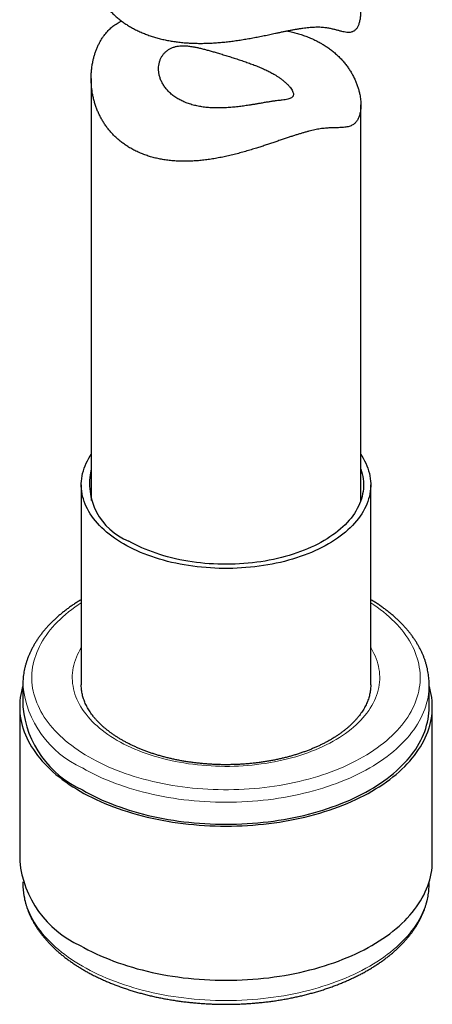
# Model space of a CAD drawing. Header units: millimetres. Extents: x 8 to 949, y 12 to 889.
# Tile 47 of 256: x 897 to 920, y 24 to 79. Entities that reach past the tile are written whole.
import ezdxf

# ---------------------------------------------------------------- set-up
doc = ezdxf.new("R2010")
doc.units = ezdxf.units.MM

msp = doc.modelspace()

# ---------------------------------------------------------------- linework, layer by layer
at = {"color": 7, "linetype": 'Continuous', "lineweight": 30}
for p, q in [((900.767, 75.457), (900.767, 51.99)), ((915.767, 51.99), (915.767, 73.985)), ((900.217, 52.86), (900.217, 41.736)), ((916.317, 41.736), (916.317, 52.86)), ((896.967, 41.736), (896.967, 40.512)), ((900.217, 41.739), (900.217, 41.736)), ((919.567, 40.512), (919.567, 41.736)), ((896.792, 40.512), (896.792, 31.938)), ((919.742, 31.938), (919.742, 40.512)), ((896.967, 30.785), (896.967, 30.713)), ((896.967, 30.713), (896.967, 30.71)), ((919.567, 30.713), (919.567, 30.785))]:
    msp.add_line(p, q, dxfattribs=at)
at = {"color": 7, "linetype": 'Continuous', "lineweight": 30, "flags": 128}
for points in [[(902.575, 49.574), (902.403, 49.677), (902.235, 49.783), (902.074, 49.891), (901.919, 50.003), (901.769, 50.117), (901.626, 50.234), (901.489, 50.353), (901.359, 50.475), (901.235, 50.599), (901.117, 50.725), (901.007, 50.853), (900.903, 50.983), (900.807, 51.115), (900.717, 51.248), (900.635, 51.383), (900.559, 51.52), (900.492, 51.657), (900.431, 51.796), (900.378, 51.936), (900.333, 52.077), (900.295, 52.218), (900.264, 52.36), (900.241, 52.503), (900.226, 52.646), (900.218, 52.789), (900.218, 52.932), (900.226, 53.075), (900.241, 53.218), (900.264, 53.36), (900.295, 53.502), (900.333, 53.644), (900.378, 53.784), (900.431, 53.924), (900.492, 54.063), (900.559, 54.201), (900.635, 54.337), (900.717, 54.472), (900.767, 54.548)], [(915.767, 54.548), (915.818, 54.472), (915.9, 54.337), (915.975, 54.201), (916.043, 54.063), (916.103, 53.924), (916.157, 53.784), (916.202, 53.644), (916.24, 53.502), (916.271, 53.36), (916.293, 53.218), (916.309, 53.075), (916.316, 52.932), (916.316, 52.789), (916.309, 52.646), (916.293, 52.503), (916.271, 52.36), (916.24, 52.218), (916.202, 52.077), (916.157, 51.936), (916.103, 51.796), (916.043, 51.657), (915.975, 51.52), (915.9, 51.383), (915.818, 51.248), (915.728, 51.115), (915.631, 50.983), (915.528, 50.853), (915.417, 50.725), (915.3, 50.599), (915.176, 50.475), (915.045, 50.353), (914.909, 50.234), (914.765, 50.117), (914.616, 50.003), (914.46, 49.891), (914.299, 49.783), (914.132, 49.677), (913.96, 49.574), (913.782, 49.475), (913.598, 49.378), (913.41, 49.285), (913.217, 49.195), (913.019, 49.109), (912.817, 49.026), (912.61, 48.947), (912.399, 48.872), (912.184, 48.8), (911.966, 48.733), (911.744, 48.669), (911.519, 48.609), (911.291, 48.553), (911.059, 48.502), (910.826, 48.454), (910.589, 48.411), (910.351, 48.371), (910.11, 48.336), (909.868, 48.306), (909.624, 48.28), (909.379, 48.258), (909.133, 48.24), (908.887, 48.227), (908.639, 48.218), (908.391, 48.214), (908.143, 48.214), (907.896, 48.218), (907.648, 48.227), (907.401, 48.24), (907.155, 48.258), (906.91, 48.28), (906.666, 48.306), (906.424, 48.336), (906.184, 48.371), (905.945, 48.411), (905.709, 48.454), (905.475, 48.502), (905.244, 48.553), (905.016, 48.609), (904.791, 48.669), (904.569, 48.733), (904.35, 48.8), (904.135, 48.872), (903.925, 48.947), (903.718, 49.026), (903.516, 49.109), (903.318, 49.195), (903.125, 49.285), (902.936, 49.378), (902.753, 49.475), (902.575, 49.574)], [(915.767, 53.73), (915.807, 53.606), (915.844, 53.468), (915.874, 53.33), (915.896, 53.191), (915.91, 53.052), (915.917, 52.912), (915.916, 52.773), (915.907, 52.634), (915.891, 52.495), (915.867, 52.356), (915.836, 52.218), (915.797, 52.08), (915.751, 51.943), (915.697, 51.807), (915.635, 51.672), (915.567, 51.539), (915.491, 51.406), (915.408, 51.275), (915.318, 51.146), (915.22, 51.018), (915.116, 50.893), (915.005, 50.769), (914.887, 50.647), (914.763, 50.528), (914.632, 50.41), (914.495, 50.296), (914.352, 50.183), (914.202, 50.074), (914.047, 49.967), (913.886, 49.863), (913.719, 49.762), (913.547, 49.664), (913.37, 49.57), (913.187, 49.478), (913, 49.39), (912.808, 49.306), (912.611, 49.225), (912.41, 49.148), (912.205, 49.074), (911.996, 49.004), (911.783, 48.938), (911.567, 48.876), (911.348, 48.818), (911.125, 48.764), (910.9, 48.714), (910.671, 48.668), (910.441, 48.626), (910.208, 48.588), (909.974, 48.555), (909.738, 48.526), (909.5, 48.502), (909.261, 48.481), (909.021, 48.465), (908.78, 48.454), (908.539, 48.447), (908.297, 48.444), (908.056, 48.446), (907.815, 48.452), (907.574, 48.462), (907.334, 48.477), (907.094, 48.496), (906.856, 48.52), (906.62, 48.548), (906.385, 48.58), (906.152, 48.616), (905.921, 48.657), (905.692, 48.702), (905.466, 48.751), (905.242, 48.804), (905.022, 48.861), (904.805, 48.922), (904.591, 48.987), (904.381, 49.056), (904.175, 49.129), (903.973, 49.205), (903.776, 49.285), (903.582, 49.369), (903.394, 49.456), (903.21, 49.547), (903.031, 49.64), (902.858, 49.737)], [(896.967, 41.664), (896.934, 41.548), (896.89, 41.376), (896.855, 41.204), (896.828, 41.031), (896.808, 40.858), (896.796, 40.685), (896.792, 40.512), (896.796, 40.338), (896.808, 40.165), (896.828, 39.992), (896.855, 39.819), (896.89, 39.647), (896.934, 39.475), (896.984, 39.304), (897.043, 39.134), (897.109, 38.965), (897.183, 38.797), (897.265, 38.63), (897.354, 38.465), (897.45, 38.3), (897.554, 38.138), (897.666, 37.977), (897.784, 37.817), (897.91, 37.66), (898.043, 37.504), (898.183, 37.351), (898.33, 37.199), (898.483, 37.05), (898.644, 36.904), (898.81, 36.759), (898.984, 36.618), (899.164, 36.479), (899.35, 36.343), (899.542, 36.209), (899.74, 36.079), (899.944, 35.952), (900.153, 35.827)], [(900.153, 35.827), (900.368, 35.706), (900.589, 35.589), (900.815, 35.474), (901.046, 35.363), (901.282, 35.256), (901.522, 35.152), (901.768, 35.052), (902.018, 34.956), (902.272, 34.863), (902.53, 34.775), (902.792, 34.69), (903.058, 34.609), (903.327, 34.533), (903.6, 34.46), (903.876, 34.391), (904.155, 34.327), (904.437, 34.267), (904.721, 34.211), (905.008, 34.16), (905.297, 34.113), (905.589, 34.07), (905.882, 34.032), (906.176, 33.998), (906.472, 33.969), (906.77, 33.944), (907.068, 33.923), (907.367, 33.908), (907.667, 33.896), (907.967, 33.889), (908.267, 33.887), (908.568, 33.889), (908.868, 33.896), (909.168, 33.908), (909.467, 33.923), (909.765, 33.944), (910.062, 33.969), (910.358, 33.998), (910.653, 34.032), (910.946, 34.07), (911.237, 34.113), (911.526, 34.16), (911.813, 34.211), (912.098, 34.267), (912.38, 34.327), (912.659, 34.391), (912.935, 34.46), (913.207, 34.533), (913.477, 34.609), (913.743, 34.69), (914.005, 34.775), (914.263, 34.863), (914.517, 34.956), (914.767, 35.052), (915.012, 35.152), (915.253, 35.256), (915.489, 35.363), (915.72, 35.474), (915.946, 35.589), (916.166, 35.706), (916.381, 35.827), (916.591, 35.952), (916.795, 36.079), (916.993, 36.209), (917.185, 36.343), (917.371, 36.479), (917.551, 36.618), (917.724, 36.759), (917.891, 36.904), (918.051, 37.05), (918.205, 37.199), (918.352, 37.351), (918.492, 37.504), (918.624, 37.66), (918.75, 37.817), (918.869, 37.977), (918.98, 38.138), (919.084, 38.3), (919.181, 38.465), (919.27, 38.63), (919.351, 38.797), (919.425, 38.965), (919.492, 39.134), (919.55, 39.304), (919.601, 39.475), (919.644, 39.647), (919.679, 39.819), (919.707, 39.992), (919.727, 40.165), (919.738, 40.338), (919.742, 40.512), (919.738, 40.685), (919.727, 40.858), (919.707, 41.031), (919.679, 41.204), (919.644, 41.376), (919.601, 41.548), (919.567, 41.664)], [(900.277, 35.899), (900.489, 35.78), (900.706, 35.664), (900.929, 35.551), (901.156, 35.442), (901.388, 35.336), (901.625, 35.234), (901.867, 35.136), (902.113, 35.041), (902.363, 34.95), (902.617, 34.862), (902.875, 34.779), (903.137, 34.699), (903.403, 34.624), (903.671, 34.552), (903.943, 34.485), (904.218, 34.422), (904.495, 34.362), (904.775, 34.308), (905.058, 34.257), (905.343, 34.211), (905.629, 34.168), (905.918, 34.131), (906.208, 34.097), (906.5, 34.069), (906.792, 34.044), (907.086, 34.024), (907.381, 34.008), (907.676, 33.997), (907.972, 33.99), (908.267, 33.988), (908.563, 33.99), (908.859, 33.997), (909.154, 34.008), (909.448, 34.024), (909.742, 34.044), (910.035, 34.069), (910.327, 34.097), (910.617, 34.131), (910.905, 34.168), (911.192, 34.211), (911.477, 34.257), (911.759, 34.308), (912.039, 34.362), (912.317, 34.422), (912.592, 34.485), (912.863, 34.552), (913.132, 34.624), (913.397, 34.699), (913.659, 34.779), (913.917, 34.862), (914.172, 34.95), (914.422, 35.041), (914.668, 35.136), (914.909, 35.234), (915.146, 35.336), (915.379, 35.442), (915.606, 35.551), (915.828, 35.664), (916.046, 35.78), (916.258, 35.899), (916.464, 36.021), (916.665, 36.147), (916.86, 36.275), (917.049, 36.406), (917.232, 36.54), (917.409, 36.677), (917.58, 36.817), (917.744, 36.959), (917.902, 37.103), (918.053, 37.25), (918.198, 37.399), (918.336, 37.55), (918.467, 37.703), (918.59, 37.858), (918.707, 38.015), (918.817, 38.174), (918.919, 38.334), (919.014, 38.496), (919.102, 38.659), (919.182, 38.823), (919.255, 38.989), (919.32, 39.155), (919.378, 39.323), (919.428, 39.491), (919.471, 39.66), (919.505, 39.83), (919.532, 40), (919.552, 40.17), (919.563, 40.341), (919.567, 40.512)], [(900.153, 27.254), (900.368, 27.133), (900.589, 27.015), (900.815, 26.901), (901.046, 26.79), (901.282, 26.682), (901.522, 26.579), (901.768, 26.479), (902.018, 26.382), (902.272, 26.29), (902.53, 26.201), (902.792, 26.116), (903.058, 26.036), (903.327, 25.959), (903.6, 25.886), (903.876, 25.818), (904.155, 25.754), (904.437, 25.693), (904.721, 25.638), (905.008, 25.586), (905.297, 25.539), (905.589, 25.497), (905.882, 25.458), (906.176, 25.424), (906.472, 25.395), (906.77, 25.37), (907.068, 25.35), (907.367, 25.334), (907.667, 25.323), (907.967, 25.316), (908.267, 25.314), (908.568, 25.316), (908.868, 25.323), (909.168, 25.334), (909.467, 25.35), (909.765, 25.37), (910.062, 25.395), (910.358, 25.424), (910.653, 25.458), (910.946, 25.497), (911.237, 25.539), (911.526, 25.586), (911.813, 25.638), (912.098, 25.693), (912.38, 25.754), (912.659, 25.818), (912.935, 25.886), (913.207, 25.959), (913.477, 26.036), (913.743, 26.116), (914.005, 26.201), (914.263, 26.29), (914.517, 26.382), (914.767, 26.479), (915.012, 26.579), (915.253, 26.682), (915.489, 26.79), (915.72, 26.901), (915.946, 27.015), (916.166, 27.133), (916.381, 27.254), (916.591, 27.378), (916.795, 27.505), (916.993, 27.636), (917.185, 27.769), (917.371, 27.905), (917.551, 28.044), (917.724, 28.186), (917.891, 28.33), (918.051, 28.477), (918.205, 28.626), (918.352, 28.777), (918.492, 28.93), (918.624, 29.086), (918.75, 29.244), (918.869, 29.403), (918.98, 29.564), (919.084, 29.727), (919.181, 29.891), (919.27, 30.056), (919.351, 30.223), (919.425, 30.391), (919.492, 30.561), (919.55, 30.731), (919.601, 30.902), (919.644, 31.073), (919.679, 31.245), (919.707, 31.418), (919.727, 31.591), (919.738, 31.764), (919.742, 31.938)]]:
    msp.add_lwpolyline(points, dxfattribs=at)
at = {"color": 252, "linetype": 'Continuous', "lineweight": 0, "flags": 128}
for points in [[(900.217, 46.301), (900.046, 46.187), (899.862, 46.06), (899.685, 45.929), (899.513, 45.796), (899.348, 45.66), (899.189, 45.522), (899.036, 45.381), (898.89, 45.238), (898.751, 45.093), (898.618, 44.946), (898.493, 44.796), (898.374, 44.645), (898.262, 44.492), (898.157, 44.338), (898.06, 44.181), (897.97, 44.024), (897.887, 43.865), (897.811, 43.705), (897.743, 43.544), (897.682, 43.381), (897.629, 43.218), (897.583, 43.054), (897.545, 42.89), (897.514, 42.725), (897.491, 42.559), (897.476, 42.394), (897.468, 42.228), (897.468, 42.062), (897.476, 41.896), (897.491, 41.73), (897.514, 41.565), (897.545, 41.399), (897.583, 41.235), (897.629, 41.071), (897.682, 40.908), (897.743, 40.746), (897.811, 40.585), (897.887, 40.424), (897.97, 40.265), (898.06, 40.108), (898.157, 39.952), (898.262, 39.797), (898.374, 39.644), (898.493, 39.493), (898.618, 39.344), (898.751, 39.196), (898.89, 39.051), (899.036, 38.908), (899.189, 38.768), (899.348, 38.629), (899.513, 38.493), (899.685, 38.36), (899.862, 38.23), (900.046, 38.102), (900.235, 37.977), (900.43, 37.855), (900.631, 37.736)], [(900.631, 37.736), (900.837, 37.62), (901.048, 37.508), (901.264, 37.398), (901.486, 37.292), (901.712, 37.19), (901.943, 37.091), (902.178, 36.996), (902.417, 36.904), (902.661, 36.816), (902.909, 36.731), (903.16, 36.651), (903.416, 36.575), (903.674, 36.502), (903.936, 36.433), (904.201, 36.369), (904.469, 36.308), (904.739, 36.252), (905.012, 36.2), (905.287, 36.152), (905.565, 36.108), (905.844, 36.069), (906.125, 36.034), (906.408, 36.003), (906.692, 35.977), (906.976, 35.955), (907.262, 35.937), (907.549, 35.924), (907.836, 35.915), (908.124, 35.911), (908.411, 35.911), (908.698, 35.915), (908.986, 35.924), (909.272, 35.937), (909.558, 35.955), (909.843, 35.977), (910.127, 36.003), (910.41, 36.034), (910.691, 36.069), (910.97, 36.108), (911.247, 36.152), (911.523, 36.2), (911.796, 36.252), (912.066, 36.308), (912.334, 36.369), (912.599, 36.433), (912.861, 36.502), (913.119, 36.575), (913.374, 36.651), (913.626, 36.731), (913.873, 36.816), (914.117, 36.904), (914.357, 36.996), (914.592, 37.091), (914.823, 37.19), (915.049, 37.292), (915.27, 37.398), (915.487, 37.508), (915.698, 37.62), (915.904, 37.736), (916.105, 37.855), (916.3, 37.977), (916.489, 38.102), (916.673, 38.23), (916.85, 38.36), (917.022, 38.493), (917.187, 38.629), (917.346, 38.768), (917.498, 38.908), (917.644, 39.051), (917.784, 39.196), (917.916, 39.344), (918.042, 39.493), (918.161, 39.644), (918.272, 39.797), (918.377, 39.952), (918.475, 40.108), (918.565, 40.265), (918.648, 40.424), (918.724, 40.585), (918.792, 40.746), (918.853, 40.908), (918.906, 41.071), (918.952, 41.235), (918.99, 41.399), (919.02, 41.565), (919.043, 41.73), (919.059, 41.896), (919.066, 42.062), (919.066, 42.228), (919.059, 42.394), (919.043, 42.559), (919.02, 42.725), (918.99, 42.89), (918.952, 43.054), (918.906, 43.218), (918.853, 43.381), (918.792, 43.544), (918.724, 43.705), (918.648, 43.865), (918.565, 44.024), (918.475, 44.181), (918.377, 44.338), (918.272, 44.492), (918.161, 44.645), (918.042, 44.796), (917.916, 44.946), (917.784, 45.093), (917.644, 45.238), (917.498, 45.381), (917.346, 45.522), (917.187, 45.66), (917.022, 45.796), (916.85, 45.929), (916.673, 46.06), (916.489, 46.187), (916.317, 46.301)], [(902.222, 38.655), (902.043, 38.76), (901.871, 38.869), (901.704, 38.981), (901.543, 39.096), (901.388, 39.214), (901.239, 39.334), (901.097, 39.456), (900.961, 39.581), (900.831, 39.709), (900.708, 39.838), (900.592, 39.97), (900.483, 40.103), (900.38, 40.239), (900.285, 40.376), (900.197, 40.514), (900.116, 40.655), (900.043, 40.796), (899.976, 40.939), (899.918, 41.082), (899.866, 41.227), (899.823, 41.373), (899.786, 41.519), (899.758, 41.665), (899.737, 41.813), (899.723, 41.96), (899.718, 42.108), (899.719, 42.255), (899.729, 42.403), (899.746, 42.55), (899.771, 42.697), (899.804, 42.844), (899.844, 42.99), (899.891, 43.135), (899.946, 43.279), (900.009, 43.422), (900.079, 43.564), (900.156, 43.705), (900.217, 43.808)], [(916.317, 43.808), (916.338, 43.775), (916.418, 43.635), (916.492, 43.493), (916.558, 43.351), (916.617, 43.207), (916.668, 43.062), (916.712, 42.917), (916.748, 42.771), (916.777, 42.624), (916.798, 42.477), (916.811, 42.329), (916.817, 42.182), (916.815, 42.034), (916.806, 41.886), (916.788, 41.739), (916.764, 41.592), (916.731, 41.446), (916.691, 41.3), (916.644, 41.155), (916.588, 41.01), (916.526, 40.867), (916.456, 40.725), (916.379, 40.584), (916.294, 40.445), (916.203, 40.307), (916.104, 40.171), (915.998, 40.036), (915.885, 39.904), (915.766, 39.773), (915.64, 39.645), (915.507, 39.519), (915.367, 39.395), (915.222, 39.273), (915.07, 39.155), (914.912, 39.038), (914.748, 38.925), (914.578, 38.815), (914.403, 38.707), (914.222, 38.603), (914.036, 38.501), (913.844, 38.403), (913.648, 38.309), (913.447, 38.218), (913.241, 38.13), (913.031, 38.046), (912.816, 37.965), (912.598, 37.889), (912.375, 37.816), (912.149, 37.747), (911.919, 37.682), (911.686, 37.621), (911.45, 37.564), (911.212, 37.511), (910.97, 37.462), (910.726, 37.417), (910.48, 37.377), (910.232, 37.341), (909.982, 37.309), (909.731, 37.282), (909.478, 37.259), (909.225, 37.24), (908.97, 37.226), (908.715, 37.216), (908.459, 37.21), (908.203, 37.209), (907.948, 37.212), (907.692, 37.22), (907.437, 37.232), (907.183, 37.249), (906.93, 37.27), (906.678, 37.295), (906.427, 37.325), (906.178, 37.358), (905.931, 37.397), (905.686, 37.439), (905.443, 37.486), (905.203, 37.537), (904.966, 37.592), (904.731, 37.651), (904.5, 37.714), (904.272, 37.781), (904.048, 37.852), (903.827, 37.927), (903.611, 38.005), (903.398, 38.087), (903.19, 38.173), (902.987, 38.263), (902.788, 38.356), (902.594, 38.452), (902.405, 38.552), (902.222, 38.655)], [(919.567, 41.738), (919.567, 41.736), (919.563, 41.566), (919.552, 41.395), (919.532, 41.225), (919.505, 41.055), (919.471, 40.885), (919.428, 40.716), (919.378, 40.548), (919.32, 40.38), (919.255, 40.214), (919.182, 40.048), (919.102, 39.884), (919.014, 39.721), (918.919, 39.559), (918.817, 39.399), (918.707, 39.24), (918.59, 39.083), (918.467, 38.928), (918.336, 38.775), (918.198, 38.624), (918.053, 38.475), (917.902, 38.328), (917.744, 38.184), (917.58, 38.042), (917.409, 37.902), (917.232, 37.765), (917.049, 37.631), (916.86, 37.5), (916.665, 37.371), (916.464, 37.246), (916.258, 37.124), (916.046, 37.005), (915.828, 36.889), (915.606, 36.776), (915.379, 36.667), (915.146, 36.561), (914.909, 36.459), (914.668, 36.36), (914.422, 36.265), (914.172, 36.174), (913.917, 36.087), (913.659, 36.004), (913.397, 35.924), (913.132, 35.849), (912.863, 35.777), (912.592, 35.71), (912.317, 35.646), (912.039, 35.587), (911.759, 35.532), (911.477, 35.482), (911.192, 35.435), (910.905, 35.393), (910.617, 35.356), (910.327, 35.322), (910.035, 35.293), (909.742, 35.269), (909.448, 35.249), (909.154, 35.233), (908.859, 35.222), (908.563, 35.215), (908.267, 35.213), (907.972, 35.215), (907.676, 35.222), (907.381, 35.233), (907.086, 35.249), (906.792, 35.269), (906.5, 35.293), (906.208, 35.322), (905.918, 35.356), (905.629, 35.393), (905.343, 35.435), (905.058, 35.482), (904.775, 35.532), (904.495, 35.587), (904.218, 35.646), (903.943, 35.71), (903.671, 35.777), (903.403, 35.849), (903.137, 35.924), (902.875, 36.004), (902.617, 36.087), (902.363, 36.174), (902.113, 36.265), (901.867, 36.36), (901.625, 36.459), (901.388, 36.561), (901.156, 36.667), (900.929, 36.776), (900.706, 36.889), (900.489, 37.005), (900.277, 37.124)], [(896.967, 30.71), (896.971, 30.542), (896.983, 30.372), (897.002, 30.201), (897.029, 30.031), (897.064, 29.862), (897.106, 29.693), (897.157, 29.524), (897.214, 29.357), (897.28, 29.19), (897.352, 29.025), (897.433, 28.86), (897.52, 28.697), (897.615, 28.536), (897.718, 28.375), (897.827, 28.217), (897.944, 28.06), (898.068, 27.905), (898.199, 27.752), (898.337, 27.6), (898.481, 27.451), (898.632, 27.305), (898.79, 27.16), (898.955, 27.018), (899.125, 26.879), (899.302, 26.742), (899.486, 26.608), (899.675, 26.477), (899.87, 26.348), (900.071, 26.223), (900.277, 26.1), (900.489, 25.981), (900.706, 25.865), (900.929, 25.753), (901.156, 25.643), (901.388, 25.538), (901.625, 25.436), (901.867, 25.337), (902.113, 25.242), (902.363, 25.151), (902.617, 25.064), (902.875, 24.98), (903.137, 24.901), (903.403, 24.825), (903.671, 24.754), (903.943, 24.686), (904.218, 24.623), (904.495, 24.564), (904.775, 24.509), (905.058, 24.458), (905.343, 24.412), (905.629, 24.37), (905.918, 24.332), (906.208, 24.299), (906.5, 24.27), (906.792, 24.246), (907.086, 24.225), (907.381, 24.21), (907.676, 24.199), (907.972, 24.192), (908.267, 24.19), (908.563, 24.192), (908.859, 24.199), (909.154, 24.21), (909.448, 24.225), (909.742, 24.246), (910.035, 24.27), (910.327, 24.299), (910.617, 24.332), (910.905, 24.37), (911.192, 24.412), (911.477, 24.458), (911.759, 24.509), (912.039, 24.564), (912.317, 24.623), (912.592, 24.686), (912.863, 24.754), (913.132, 24.825), (913.397, 24.901), (913.659, 24.98), (913.917, 25.064), (914.172, 25.151), (914.422, 25.242), (914.668, 25.337), (914.909, 25.436), (915.146, 25.538), (915.379, 25.643), (915.606, 25.753), (915.828, 25.865), (916.046, 25.981), (916.258, 26.1), (916.464, 26.223), (916.665, 26.348), (916.86, 26.477), (917.049, 26.608), (917.232, 26.742), (917.409, 26.879), (917.58, 27.018), (917.744, 27.16), (917.902, 27.305), (918.053, 27.451), (918.198, 27.6), (918.336, 27.752), (918.467, 27.905), (918.59, 28.06), (918.707, 28.217), (918.817, 28.375), (918.919, 28.536), (919.014, 28.697), (919.102, 28.86), (919.182, 29.025), (919.255, 29.19), (919.32, 29.357), (919.378, 29.524), (919.428, 29.693), (919.471, 29.862), (919.505, 30.031), (919.532, 30.201), (919.552, 30.372), (919.563, 30.542), (919.567, 30.713)]]:
    msp.add_lwpolyline(points, dxfattribs=at)
at = {"color": 7, "linetype": 'Continuous', "lineweight": 30}
for centre, radius, start, end in [((904.109, 52.936), 3.434, 166.6259, 248.6448), ((902.627, 41.079), 5.688, 185.7216, 245.5985), ((902.539, 32.514), 5.776, 185.7216, 245.5985)]:
    msp.add_arc(centre, radius, start, end, dxfattribs=at)
at = {"color": 252, "linetype": 'Continuous', "lineweight": 0}
msp.add_arc((902.627, 42.304), 5.689, 185.7459, 245.5964, dxfattribs=at)
at = {"color": 7, "linetype": 'Continuous', "lineweight": 30}
for points, knots in [([(900.768, 81.823), (900.768, 81.812), (900.766, 81.736), (900.774, 81.593), (900.791, 81.394), (900.821, 81.194), (900.862, 80.995), (900.915, 80.796), (900.979, 80.598), (901.056, 80.398), (901.146, 80.198), (901.252, 79.997), (901.371, 79.799), (901.503, 79.606), (901.648, 79.418), (901.806, 79.234), (901.977, 79.057), (902.158, 78.89), (902.345, 78.735), (902.538, 78.59), (902.742, 78.451), (902.957, 78.32), (903.182, 78.197), (903.417, 78.081), (903.663, 77.974), (903.912, 77.878), (904.164, 77.792), (904.418, 77.716), (904.679, 77.648), (904.947, 77.589), (905.222, 77.538), (905.503, 77.495), (905.789, 77.461), (906.08, 77.436), (906.373, 77.42), (906.668, 77.411), (906.968, 77.411), (907.271, 77.418), (907.577, 77.433), (907.886, 77.455), (908.197, 77.484), (908.51, 77.52), (908.823, 77.562), (909.137, 77.609), (909.451, 77.661), (909.766, 77.718), (910.08, 77.778), (910.393, 77.841), (910.705, 77.905), (910.978, 77.963), (911.213, 78.012), (911.41, 78.053), (911.606, 78.093), (911.799, 78.131), (911.989, 78.167), (912.177, 78.201), (912.36, 78.231), (912.538, 78.258), (912.709, 78.281), (912.874, 78.299), (913.034, 78.312), (913.189, 78.321), (913.339, 78.324), (913.484, 78.322), (913.623, 78.313), (913.787, 78.297), (913.97, 78.268), (914.167, 78.226), (914.352, 78.181), (914.526, 78.135), (914.69, 78.093), (914.846, 78.059), (914.993, 78.037), (915.131, 78.032), (915.237, 78.046), (915.317, 78.071), (915.375, 78.098), (915.43, 78.133), (915.482, 78.176), (915.531, 78.23), (915.576, 78.293), (915.616, 78.364), (915.651, 78.443), (915.683, 78.529), (915.709, 78.624), (915.731, 78.725), (915.748, 78.832), (915.76, 78.945), (915.767, 79.054), (915.766, 79.127), (915.766, 79.159)], [0, 0, 0, 0, 0.001875, 0.013682, 0.025622, 0.037562, 0.049572, 0.061582, 0.073729, 0.085895, 0.098752, 0.111633, 0.124695, 0.137758, 0.15092, 0.164082, 0.177438, 0.19082, 0.203267, 0.215737, 0.228381, 0.241026, 0.253765, 0.266505, 0.279427, 0.292375, 0.304543, 0.316732, 0.329079, 0.341427, 0.353859, 0.366292, 0.378886, 0.391501, 0.40393, 0.416379, 0.428984, 0.441589, 0.454278, 0.466966, 0.479816, 0.492687, 0.505539, 0.518414, 0.531482, 0.54455, 0.557729, 0.570908, 0.584311, 0.59775, 0.606528, 0.615318, 0.624211, 0.633104, 0.642057, 0.65101, 0.660081, 0.669171, 0.677949, 0.686746, 0.69568, 0.704614, 0.713624, 0.722635, 0.731786, 0.740954, 0.75646, 0.772009, 0.787648, 0.803307, 0.819142, 0.834996, 0.850922, 0.866886, 0.882438, 0.890312, 0.898185, 0.90612, 0.914055, 0.922117, 0.930203, 0.937977, 0.94577, 0.95369, 0.961611, 0.969595, 0.977579, 0.985677, 0.993786, 1, 1, 1, 1]), ([(913.571, 77.406), (913.642, 77.363), (913.783, 77.279), (913.986, 77.14), (914.18, 76.994), (914.366, 76.838), (914.541, 76.674), (914.707, 76.502), (914.862, 76.322), (915.005, 76.138), (915.134, 75.951), (915.251, 75.762), (915.357, 75.568), (915.451, 75.371), (915.534, 75.172), (915.605, 74.97), (915.664, 74.768), (915.706, 74.583), (915.735, 74.416), (915.754, 74.267), (915.765, 74.12), (915.769, 73.976), (915.764, 73.836), (915.752, 73.701), (915.732, 73.571), (915.705, 73.456), (915.673, 73.354), (915.639, 73.265), (915.599, 73.182), (915.554, 73.107), (915.504, 73.039), (915.449, 72.979), (915.389, 72.926), (915.315, 72.875), (915.225, 72.828), (915.116, 72.789), (914.998, 72.761), (914.873, 72.742), (914.739, 72.73), (914.597, 72.724), (914.445, 72.72), (914.266, 72.717), (914.091, 72.712), (913.925, 72.702), (913.794, 72.692), (913.657, 72.678), (913.514, 72.658), (913.363, 72.633), (913.207, 72.602), (913.047, 72.566), (912.883, 72.525), (912.712, 72.479), (912.535, 72.429), (912.353, 72.375), (912.166, 72.317), (911.974, 72.255), (911.77, 72.188), (911.556, 72.116), (911.329, 72.04), (911.099, 71.962), (910.864, 71.882), (910.627, 71.803), (910.386, 71.723), (910.143, 71.644), (909.877, 71.56), (909.588, 71.472), (909.275, 71.381), (908.96, 71.294), (908.641, 71.213), (908.322, 71.138), (908.001, 71.07), (907.679, 71.01), (907.359, 70.959), (907.043, 70.917), (906.731, 70.886), (906.42, 70.864), (906.109, 70.853), (905.799, 70.854), (905.489, 70.866), (905.182, 70.891), (904.888, 70.928), (904.608, 70.976), (904.34, 71.034), (904.076, 71.104), (903.817, 71.187), (903.565, 71.282), (903.319, 71.389), (903.08, 71.509), (902.86, 71.636), (902.659, 71.767), (902.476, 71.9), (902.3, 72.042), (902.132, 72.193), (901.972, 72.352), (901.821, 72.52), (901.679, 72.695), (901.548, 72.876), (901.427, 73.061), (901.318, 73.251), (901.218, 73.446), (901.127, 73.647), (901.046, 73.852), (900.975, 74.063), (900.914, 74.277), (900.863, 74.5), (900.821, 74.729), (900.791, 74.967), (900.772, 75.207), (900.765, 75.448), (900.771, 75.69), (900.789, 75.932), (900.82, 76.173), (900.861, 76.399), (900.91, 76.606), (900.964, 76.798), (901.028, 76.986), (901.1, 77.171), (901.182, 77.35), (901.273, 77.525), (901.375, 77.694), (901.476, 77.841), (901.574, 77.967), (901.667, 78.075), (901.765, 78.178), (901.869, 78.275), (901.977, 78.365), (902.091, 78.448), (902.209, 78.524), (902.331, 78.59), (902.415, 78.632), (902.459, 78.649), (902.461, 78.65)], [0, 0, 0, 0, 0.008576, 0.017169, 0.025884, 0.0346, 0.043381, 0.052162, 0.061068, 0.069991, 0.078567, 0.087157, 0.095855, 0.104553, 0.11331, 0.122066, 0.130935, 0.139821, 0.146558, 0.153302, 0.160118, 0.166933, 0.173791, 0.180648, 0.187591, 0.194549, 0.20026, 0.20598, 0.211782, 0.217584, 0.223434, 0.229284, 0.235221, 0.241168, 0.249827, 0.258509, 0.267304, 0.276099, 0.284941, 0.293783, 0.302707, 0.31164, 0.323709, 0.329797, 0.335885, 0.342009, 0.348132, 0.354333, 0.360548, 0.366582, 0.37263, 0.378782, 0.384934, 0.391141, 0.397348, 0.403657, 0.409978, 0.416998, 0.424032, 0.431164, 0.438297, 0.445477, 0.452658, 0.459927, 0.467206, 0.476332, 0.485475, 0.494743, 0.50401, 0.513342, 0.522675, 0.53213, 0.541602, 0.550793, 0.559999, 0.569254, 0.578526, 0.587998, 0.597489, 0.607041, 0.616614, 0.625386, 0.634176, 0.643109, 0.652043, 0.661056, 0.670069, 0.679236, 0.688426, 0.696335, 0.704258, 0.712289, 0.720321, 0.728409, 0.736498, 0.744696, 0.752909, 0.760842, 0.768788, 0.776825, 0.784862, 0.792946, 0.801031, 0.809205, 0.817391, 0.826103, 0.834829, 0.843656, 0.852483, 0.861364, 0.870245, 0.879232, 0.888234, 0.89561, 0.902995, 0.910461, 0.917926, 0.925438, 0.93295, 0.940557, 0.94818, 0.953819, 0.959466, 0.965179, 0.970892, 0.976644, 0.982396, 0.988224, 0.994064, 0.999704, 1, 1, 1, 1]), ([(911.655, 78.102), (911.689, 78.096), (911.816, 78.071), (912.033, 78.019), (912.306, 77.944), (912.573, 77.858), (912.834, 77.762), (913.088, 77.655), (913.335, 77.537), (913.492, 77.449), (913.571, 77.406)], [0, 0, 0, 0, 0.047162, 0.180329, 0.315459, 0.450589, 0.586809, 0.723029, 0.861364, 1, 1, 1, 1]), ([(910.919, 75.702), (910.849, 75.742), (910.708, 75.82), (910.476, 75.935), (910.229, 76.047), (909.97, 76.154), (909.705, 76.256), (909.432, 76.354), (909.151, 76.451), (908.87, 76.543), (908.592, 76.632), (908.318, 76.718), (908.046, 76.801), (907.79, 76.879), (907.552, 76.948), (907.332, 77.011), (907.115, 77.07), (906.901, 77.125), (906.691, 77.173), (906.47, 77.218), (906.239, 77.254), (906.026, 77.274), (905.844, 77.277), (905.692, 77.269), (905.536, 77.248), (905.377, 77.208), (905.218, 77.147), (905.071, 77.067), (904.938, 76.968), (904.823, 76.855), (904.725, 76.727), (904.645, 76.586), (904.583, 76.432), (904.54, 76.269), (904.517, 76.097), (904.516, 75.92), (904.536, 75.735), (904.579, 75.546), (904.648, 75.352), (904.742, 75.161), (904.861, 74.976), (905.005, 74.799), (905.172, 74.631), (905.365, 74.475), (905.576, 74.335), (905.804, 74.213), (906.045, 74.108), (906.304, 74.018), (906.577, 73.946), (906.858, 73.89), (907.148, 73.85), (907.448, 73.826), (907.755, 73.815), (908.067, 73.819), (908.382, 73.834), (908.701, 73.861), (909.014, 73.896), (909.316, 73.937), (909.575, 73.976), (909.798, 74.012), (909.986, 74.044), (910.187, 74.078), (910.397, 74.114), (910.613, 74.15), (910.816, 74.182), (910.994, 74.207), (911.146, 74.226), (911.277, 74.242), (911.418, 74.259), (911.563, 74.278), (911.703, 74.303), (911.818, 74.334), (911.9, 74.371), (911.955, 74.413), (911.989, 74.455), (912.013, 74.508), (912.021, 74.574), (912.008, 74.656), (911.973, 74.75), (911.915, 74.855), (911.835, 74.968), (911.732, 75.087), (911.605, 75.213), (911.47, 75.329), (911.335, 75.433), (911.207, 75.523), (911.069, 75.614), (910.969, 75.673), (910.919, 75.702)], [0, 0, 0, 0, 0.011949, 0.023899, 0.036188, 0.048478, 0.06043, 0.072382, 0.084693, 0.097005, 0.108771, 0.120537, 0.132603, 0.14467, 0.15498, 0.165299, 0.17561, 0.186217, 0.196831, 0.207437, 0.220703, 0.233967, 0.243034, 0.252107, 0.261171, 0.272085, 0.282998, 0.29423, 0.305461, 0.316375, 0.327289, 0.3385, 0.349711, 0.361045, 0.37238, 0.383988, 0.395595, 0.408036, 0.420476, 0.433255, 0.446033, 0.458862, 0.471691, 0.48491, 0.498128, 0.510672, 0.523215, 0.536126, 0.549036, 0.561553, 0.574069, 0.586932, 0.599794, 0.612607, 0.62542, 0.638622, 0.651822, 0.664307, 0.67679, 0.685408, 0.694036, 0.702654, 0.713916, 0.725177, 0.736786, 0.748395, 0.757917, 0.767449, 0.776973, 0.791658, 0.806343, 0.821098, 0.835852, 0.84595, 0.856056, 0.866152, 0.878305, 0.890458, 0.902952, 0.915447, 0.927609, 0.939771, 0.952311, 0.964851, 0.973574, 0.982296, 0.991148, 1, 1, 1, 1]), ([(900.217, 46.481), (900.19, 46.465), (900.096, 46.409), (899.941, 46.311), (899.754, 46.186), (899.571, 46.059), (899.394, 45.929), (899.222, 45.796), (899.056, 45.661), (898.895, 45.523), (898.74, 45.382), (898.591, 45.239), (898.448, 45.094), (898.311, 44.946), (898.181, 44.796), (898.056, 44.645), (897.938, 44.491), (897.827, 44.336), (897.722, 44.179), (897.624, 44.02), (897.532, 43.86), (897.447, 43.699), (897.37, 43.537), (897.298, 43.373), (897.234, 43.209), (897.177, 43.043), (897.126, 42.877), (897.083, 42.711), (897.046, 42.544), (897.016, 42.377), (896.993, 42.209), (896.978, 42.041), (896.969, 41.883), (896.968, 41.781), (896.968, 41.734)], [0, 0, 0, 0, 0.013577, 0.046135, 0.078695, 0.111254, 0.14381, 0.176359, 0.208897, 0.24142, 0.273924, 0.306404, 0.338855, 0.371269, 0.403643, 0.435968, 0.468239, 0.500448, 0.532591, 0.564661, 0.596653, 0.628563, 0.660388, 0.692126, 0.723776, 0.755339, 0.786819, 0.81822, 0.849547, 0.880809, 0.912014, 0.943173, 0.974297, 1, 1, 1, 1]), ([(919.567, 41.739), (919.567, 41.791), (919.566, 41.899), (919.555, 42.063), (919.539, 42.23), (919.515, 42.397), (919.485, 42.564), (919.447, 42.73), (919.403, 42.896), (919.352, 43.061), (919.294, 43.225), (919.23, 43.388), (919.159, 43.551), (919.081, 43.712), (918.996, 43.872), (918.904, 44.031), (918.806, 44.188), (918.702, 44.344), (918.591, 44.499), (918.473, 44.652), (918.349, 44.802), (918.219, 44.951), (918.082, 45.098), (917.939, 45.243), (917.791, 45.385), (917.636, 45.526), (917.476, 45.663), (917.31, 45.798), (917.138, 45.931), (916.961, 46.061), (916.779, 46.188), (916.591, 46.312), (916.437, 46.41), (916.344, 46.465), (916.317, 46.481)], [0, 0, 0, 0, 0.028992, 0.060107, 0.091229, 0.122372, 0.153548, 0.184767, 0.216041, 0.247379, 0.278787, 0.310272, 0.341838, 0.373489, 0.405225, 0.437046, 0.46895, 0.500935, 0.532996, 0.565129, 0.597328, 0.629588, 0.661901, 0.694263, 0.726666, 0.759106, 0.791575, 0.82407, 0.856584, 0.889114, 0.921655, 0.954204, 0.986759, 1, 1, 1, 1]), ([(902.472, 38.679), (902.443, 38.696), (902.362, 38.743), (902.231, 38.824), (902.08, 38.921), (901.934, 39.021), (901.794, 39.124), (901.659, 39.227), (901.53, 39.333), (901.406, 39.441), (901.289, 39.55), (901.177, 39.661), (901.071, 39.773), (900.971, 39.886), (900.877, 40.001), (900.79, 40.116), (900.708, 40.233), (900.632, 40.351), (900.563, 40.47), (900.499, 40.59), (900.442, 40.711), (900.391, 40.832), (900.347, 40.955), (900.309, 41.078), (900.277, 41.202), (900.252, 41.327), (900.233, 41.453), (900.222, 41.579), (900.217, 41.674), (900.218, 41.728), (900.218, 41.739)], [0, 0, 0, 0, 0.019139, 0.055644, 0.092137, 0.128624, 0.165108, 0.201593, 0.238084, 0.27459, 0.311119, 0.347679, 0.384283, 0.420944, 0.457676, 0.494497, 0.531425, 0.56848, 0.605683, 0.643057, 0.680624, 0.718406, 0.756419, 0.794678, 0.833188, 0.871946, 0.910935, 0.950125, 0.989471, 1, 1, 1, 1]), ([(916.317, 41.736), (916.317, 41.726), (916.318, 41.673), (916.313, 41.578), (916.301, 41.451), (916.282, 41.325), (916.257, 41.198), (916.224, 41.073), (916.185, 40.948), (916.14, 40.824), (916.088, 40.701), (916.029, 40.578), (915.965, 40.457), (915.894, 40.337), (915.817, 40.218), (915.733, 40.1), (915.644, 39.984), (915.548, 39.869), (915.447, 39.755), (915.34, 39.642), (915.227, 39.532), (915.108, 39.422), (914.983, 39.315), (914.852, 39.209), (914.716, 39.105), (914.575, 39.003), (914.428, 38.904), (914.276, 38.806), (914.119, 38.711), (913.957, 38.618), (913.789, 38.528), (913.617, 38.44), (913.441, 38.355), (913.26, 38.272), (913.074, 38.193), (912.885, 38.116), (912.691, 38.043), (912.493, 37.972), (912.292, 37.905), (912.087, 37.841), (911.879, 37.78), (911.668, 37.723), (911.454, 37.669), (911.236, 37.619), (911.017, 37.572), (910.795, 37.529), (910.57, 37.489), (910.344, 37.453), (910.116, 37.421), (909.886, 37.392), (909.655, 37.368), (909.422, 37.347), (909.189, 37.33), (908.954, 37.316), (908.719, 37.307), (908.484, 37.302), (908.248, 37.3), (908.013, 37.302), (907.778, 37.308), (907.543, 37.318), (907.309, 37.332), (907.075, 37.35), (906.843, 37.371), (906.612, 37.397), (906.382, 37.426), (906.154, 37.459), (905.928, 37.495), (905.704, 37.535), (905.482, 37.579), (905.263, 37.627), (905.046, 37.678), (904.832, 37.732), (904.622, 37.79), (904.414, 37.851), (904.21, 37.916), (904.009, 37.984), (903.812, 38.055), (903.619, 38.129), (903.43, 38.206), (903.245, 38.286), (903.065, 38.369), (902.889, 38.454), (902.718, 38.542), (902.579, 38.618), (902.498, 38.664), (902.472, 38.679)], [0, 0, 0, 0, 0.003102, 0.016151, 0.029195, 0.042207, 0.05517, 0.068067, 0.080888, 0.093628, 0.106285, 0.11886, 0.13136, 0.143789, 0.156156, 0.168467, 0.180729, 0.19295, 0.205137, 0.217296, 0.229431, 0.241548, 0.253651, 0.265744, 0.277829, 0.28991, 0.301989, 0.314067, 0.326145, 0.338226, 0.350309, 0.362396, 0.374488, 0.386585, 0.398687, 0.410795, 0.422909, 0.435028, 0.447153, 0.459283, 0.471419, 0.48356, 0.495706, 0.507857, 0.520013, 0.532172, 0.544336, 0.556503, 0.568673, 0.580846, 0.593022, 0.6052, 0.61738, 0.629561, 0.641744, 0.653927, 0.666111, 0.678295, 0.690479, 0.702662, 0.714845, 0.727025, 0.739205, 0.751382, 0.763556, 0.775728, 0.787897, 0.800063, 0.812224, 0.824382, 0.836535, 0.848683, 0.860827, 0.872965, 0.885097, 0.897224, 0.909345, 0.921459, 0.933568, 0.94567, 0.957766, 0.969856, 0.98194, 0.994018, 1, 1, 1, 1]), ([(896.968, 30.71), (896.968, 30.658), (896.969, 30.55), (896.979, 30.387), (896.996, 30.219), (897.02, 30.052), (897.05, 29.886), (897.087, 29.719), (897.131, 29.554), (897.182, 29.389), (897.24, 29.225), (897.305, 29.061), (897.376, 28.899), (897.454, 28.738), (897.539, 28.577), (897.63, 28.419), (897.728, 28.261), (897.833, 28.105), (897.944, 27.951), (898.062, 27.798), (898.186, 27.647), (898.316, 27.498), (898.453, 27.351), (898.595, 27.206), (898.744, 27.064), (898.898, 26.924), (899.059, 26.786), (899.225, 26.651), (899.397, 26.518), (899.574, 26.389), (899.756, 26.262), (899.944, 26.137), (900.136, 26.016), (900.334, 25.898), (900.536, 25.782), (900.743, 25.67), (900.955, 25.561), (901.171, 25.456), (901.391, 25.353), (901.615, 25.254), (901.844, 25.158), (902.076, 25.066), (902.312, 24.978), (902.551, 24.892), (902.794, 24.811), (903.04, 24.733), (903.289, 24.658), (903.541, 24.588), (903.796, 24.521), (904.054, 24.457), (904.314, 24.398), (904.576, 24.342), (904.841, 24.291), (905.108, 24.243), (905.376, 24.199), (905.647, 24.159), (905.918, 24.123), (906.192, 24.091), (906.466, 24.063), (906.742, 24.039), (907.018, 24.018), (907.295, 24.002), (907.573, 23.99), (907.851, 23.982), (908.129, 23.978), (908.408, 23.978), (908.686, 23.982), (908.964, 23.99), (909.242, 24.002), (909.519, 24.019), (909.796, 24.039), (910.071, 24.063), (910.346, 24.091), (910.619, 24.123), (910.891, 24.159), (911.161, 24.199), (911.429, 24.243), (911.696, 24.291), (911.961, 24.343), (912.223, 24.399), (912.483, 24.458), (912.741, 24.521), (912.995, 24.588), (913.248, 24.659), (913.497, 24.733), (913.743, 24.811), (913.986, 24.893), (914.225, 24.978), (914.461, 25.067), (914.693, 25.159), (914.921, 25.255), (915.146, 25.354), (915.366, 25.457), (915.582, 25.562), (915.793, 25.671), (916, 25.784), (916.203, 25.899), (916.401, 26.017), (916.593, 26.139), (916.781, 26.263), (916.964, 26.39), (917.141, 26.521), (917.313, 26.653), (917.479, 26.789), (917.64, 26.927), (917.794, 27.068), (917.943, 27.211), (918.086, 27.356), (918.223, 27.503), (918.354, 27.653), (918.478, 27.805), (918.596, 27.958), (918.708, 28.114), (918.813, 28.271), (918.911, 28.429), (919.002, 28.589), (919.087, 28.75), (919.165, 28.913), (919.236, 29.076), (919.301, 29.241), (919.358, 29.406), (919.408, 29.572), (919.452, 29.739), (919.489, 29.906), (919.518, 30.073), (919.541, 30.241), (919.557, 30.408), (919.566, 30.567), (919.567, 30.669), (919.567, 30.715)], [0, 0, 0, 0, 0.007061, 0.01468, 0.022302, 0.029929, 0.037564, 0.04521, 0.052869, 0.060543, 0.068235, 0.075946, 0.083676, 0.091427, 0.099199, 0.106992, 0.114805, 0.122639, 0.13049, 0.13836, 0.146245, 0.154145, 0.162059, 0.169984, 0.17792, 0.185864, 0.193816, 0.201774, 0.209736, 0.217703, 0.225672, 0.233643, 0.241616, 0.249589, 0.257562, 0.265534, 0.273504, 0.281474, 0.289442, 0.297408, 0.305372, 0.313334, 0.321294, 0.329252, 0.337207, 0.34516, 0.353112, 0.361061, 0.369008, 0.376953, 0.384896, 0.392837, 0.400777, 0.408715, 0.416652, 0.424588, 0.432522, 0.440455, 0.448387, 0.456318, 0.464249, 0.472179, 0.480108, 0.488038, 0.495967, 0.503896, 0.511824, 0.519754, 0.527683, 0.535613, 0.543543, 0.551474, 0.559405, 0.567338, 0.575272, 0.583206, 0.591142, 0.59908, 0.607019, 0.614959, 0.622902, 0.630846, 0.638792, 0.646741, 0.654691, 0.662644, 0.670599, 0.678557, 0.686516, 0.694479, 0.702443, 0.710411, 0.71838, 0.726352, 0.734326, 0.742301, 0.750279, 0.758257, 0.766237, 0.774217, 0.782197, 0.790176, 0.798153, 0.806128, 0.814099, 0.822065, 0.830026, 0.837979, 0.845924, 0.853858, 0.86178, 0.86969, 0.877584, 0.885462, 0.893322, 0.901163, 0.908983, 0.916783, 0.924562, 0.932319, 0.940055, 0.94777, 0.955466, 0.963144, 0.970806, 0.978454, 0.98609, 0.993719, 1, 1, 1, 1])]:
    msp.add_open_spline(points, degree=3, knots=knots, dxfattribs=at)

doc.saveas('drawing.dxf')
